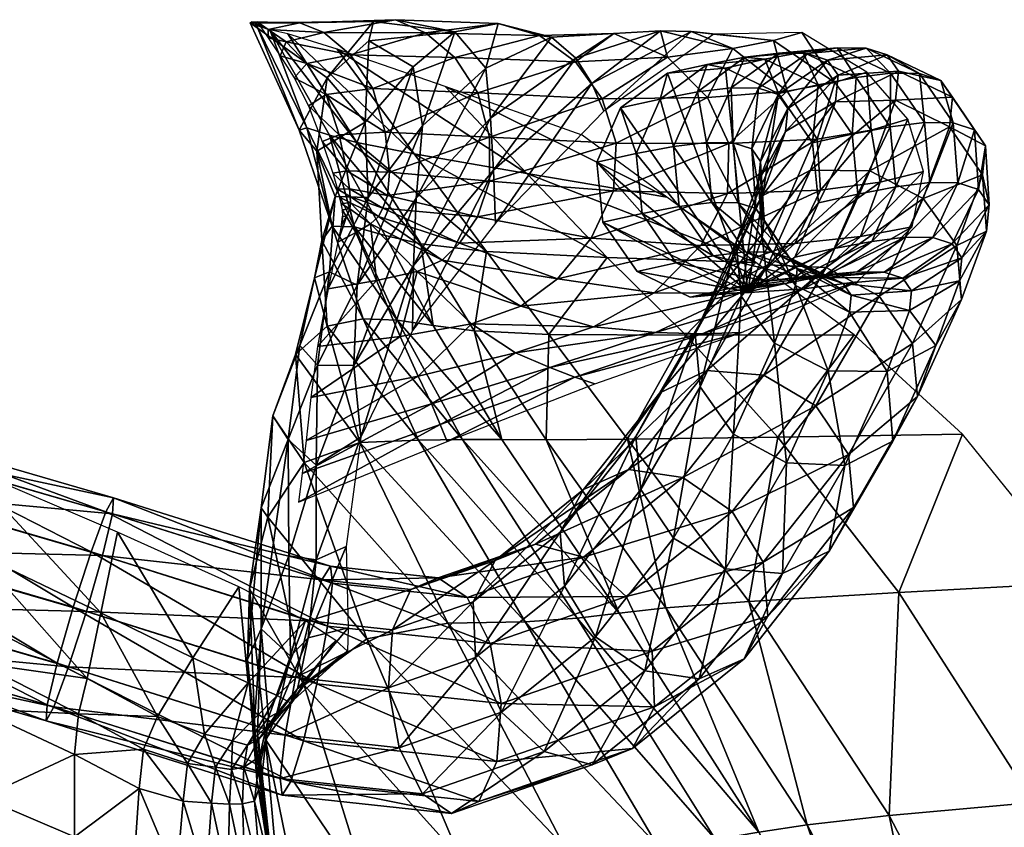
# Model space of a CAD drawing. Header units: inches. Extents: x -10.9 to 10.9, y -29.4 to 29.4.
# Tile 21 of 53: x 5 to 8.3, y -14.6 to -11.9. Entities that reach past the tile are written whole.
import ezdxf

# ---------------------------------------------------------------- set-up
doc = ezdxf.new("R2010")
doc.units = ezdxf.units.IN
doc.header["$MEASUREMENT"] = 0
doc.layers.get('0').update_dxf_attribs({"true_color": 0x5890e1})

# ---------------------------------------------------------------- blocks, each defined once
blk = doc.blocks.new('Box003')
at = {"color": 0}
mesh = blk.add_polyface(dxfattribs=at)
corners = [(2.5749, 4.0769, 9.8861), (2.7239, 3.9892, 8.8223), (2.5625, 3.8018, 8.8811), (2.4339, 3.952, 10.2516), (2.5905, 4.1428, 10.2484), (2.1735, 4.138, 11.9081), (2.8653, 4.1077, 8.9471), (2.6645, 4.1488, 10.3692), (2.3416, 4.1383, 11.4917), (2.4225, 4.1058, 11.5025), (2.7663, 4.1047, 10.3692), (2.5121, 4.0305, 11.5115), (2.8652, 4.0208, 10.3692), (2.5885, 3.9167, 11.5155), (2.9433, 3.9017, 10.3692), (2.6301, 3.769, 11.5113), (2.7281, 3.6948, 13.0738), (2.4677, 4.0493, 12.9379), (2.3002, 4.1006, 12.6086), (2.534, 3.7333, 12.7143), (2.2397, 4.1142, 12.3451), (2.4411, 3.7581, 12.4202), (2.3392, 3.7757, 11.5431), (2.2342, 4.1158, 11.9611), (2.2949, 4.0744, 12.0044), (2.1783, 4.1415, 11.9142), (2.1967, 4.1415, 12.0102), (2.2346, 4.0874, 12.104), (2.2753, 4.0266, 12.1905), (2.3654, 4.0012, 12.0403), (2.4303, 3.8962, 12.0564), (2.3219, 3.9523, 12.2625), (2.3703, 3.8579, 12.2945), (2.3647, 3.7829, 12.1262), (2.1956, 4.1278, 12.0817)]
mesh.append_faces([[corners[k] for k in face] for face in [(0, 1, 2), (2, 3, 0), (4, 0, 3), (3, 5, 4), (0, 4, 6), (6, 1, 0), (6, 4, 7), (8, 7, 4), (4, 5, 8), (7, 8, 9), (9, 10, 7), (11, 12, 10), (10, 9, 11), (12, 11, 13), (14, 13, 15), (16, 17, 18), (19, 18, 20), (20, 21, 19), (22, 5, 3), (23, 24, 9), (9, 8, 23), (25, 23, 8), (8, 5, 25), (23, 25, 26), (26, 27, 23), (24, 23, 27), (27, 28, 24), (29, 30, 13), (13, 11, 29), (24, 29, 11), (11, 9, 24), (29, 24, 28), (28, 31, 29), (30, 29, 31), (31, 32, 30), (33, 21, 20), (20, 34, 33), (22, 33, 34), (34, 5, 22)]], dxfattribs={"vtx2": -1, "color": 0})
mesh = blk.add_polyface(dxfattribs=at)
corners = [(2.7256, 3.3173, 5.3929), (2.7348, 3.5452, 6.3416), (2.9856, 3.8156, 6.5866), (2.9956, 3.6399, 5.6879), (2.7557, 3.7905, 7.5627), (2.7239, 3.9892, 8.8223), (2.8653, 4.1077, 8.9471), (2.9696, 3.9851, 7.6997), (2.6645, 4.1488, 10.3692), (3.0117, 4.1362, 8.9887), (2.7663, 4.1047, 10.3692), (3.1514, 4.0955, 8.9887), (3.3286, 3.933, 5.8746), (3.3688, 3.84, 5.1786), (3.0028, 3.4612, 4.8964), (3.2742, 4.0187, 6.6904), (3.1917, 4.0897, 7.7454), (3.4031, 4.1025, 7.7454), (2.8652, 4.0208, 10.3692), (3.2732, 4.0065, 8.9887), (2.5885, 3.9167, 11.5155), (2.9433, 3.9017, 10.3692), (3.3638, 3.8812, 8.9887), (2.9826, 3.7522, 10.3692), (3.4101, 3.7317, 8.9887), (2.6301, 3.769, 11.5113), (2.6443, 3.633, 11.5042), (2.9824, 3.6025, 10.3692), (3.4011, 3.5705, 8.9887), (2.9417, 3.4827, 10.3692), (3.3261, 3.4101, 8.9887), (2.6381, 3.5546, 11.4994), (2.8322, 3.9228, 13.3989), (3.1082, 3.6287, 13.5644), (3.5813, 3.5488, 14.1206), (3.2953, 3.7586, 13.9258), (2.4677, 4.0493, 12.9379), (2.7281, 3.6948, 13.0738), (3.3807, 3.3449, 13.7295)]
mesh.append_faces([[corners[k] for k in face] for face in [(0, 1, 2), (2, 3, 0), (4, 5, 6), (6, 7, 4), (1, 4, 7), (7, 2, 1), (8, 9, 6), (9, 8, 10), (10, 11, 9), (12, 13, 14), (14, 3, 12), (15, 12, 3), (3, 2, 15), (16, 15, 2), (2, 7, 16), (9, 16, 7), (7, 6, 9), (16, 9, 11), (11, 17, 16), (18, 19, 11), (11, 10, 18), (20, 21, 18), (19, 18, 21), (21, 22, 19), (17, 11, 19), (23, 24, 22), (22, 21, 23), (25, 23, 21), (26, 27, 23), (24, 23, 27), (27, 28, 24), (29, 30, 28), (28, 27, 29), (31, 29, 27), (32, 33, 34), (34, 35, 32), (33, 32, 36), (36, 37, 33), (38, 33, 37)]], dxfattribs={"vtx2": -1, "color": 0})
mesh = blk.add_polyface(dxfattribs=at)
corners = [(2.7557, 3.7905, 7.5627), (2.7348, 3.5452, 6.3416), (2.5353, 3.2519, 6.0915), (2.5722, 3.5472, 7.4268), (2.7239, 3.9892, 8.8223), (2.5625, 3.8018, 8.8811), (2.9826, 3.7522, 10.3692), (2.6301, 3.769, 11.5113), (2.6443, 3.633, 11.5042), (2.9824, 3.6025, 10.3692), (2.6381, 3.5546, 11.4994), (2.972, 3.3649, 13.2016), (2.7281, 3.6948, 13.0738), (2.534, 3.7333, 12.7143), (2.3002, 4.1006, 12.6086), (2.75, 3.3907, 12.8109), (2.4411, 3.7581, 12.4202), (2.6296, 3.4194, 12.4888), (2.4506, 3.4509, 11.5623), (2.3392, 3.7757, 11.5431), (2.3986, 3.7046, 10.3819), (2.4339, 3.952, 10.2516), (2.4602, 3.5511, 8.9073), (2.4161, 3.4023, 10.3936), (2.4743, 3.7596, 12.0397), (2.4999, 3.6378, 12.0113), (2.4303, 3.8962, 12.0564), (2.5885, 3.9167, 11.5155), (2.3703, 3.8579, 12.2945), (2.4168, 3.7371, 12.2613), (2.4524, 3.6296, 12.2044), (2.5095, 3.5774, 11.9919), (2.5111, 3.5508, 11.9776), (2.622, 3.512, 11.4958), (2.4684, 3.5756, 12.1656), (2.4744, 3.5497, 12.137), (2.513, 3.5302, 11.9645), (2.4803, 3.5269, 12.1107), (2.3647, 3.7829, 12.1262), (2.5258, 3.448, 12.1666)]
mesh.append_faces([[corners[k] for k in face] for face in [(0, 1, 2), (2, 3, 0), (4, 0, 3), (3, 5, 4), (6, 7, 8), (9, 8, 10), (11, 12, 13), (14, 13, 12), (15, 13, 16), (16, 17, 15), (18, 19, 20), (21, 20, 19), (20, 21, 5), (5, 22, 20), (23, 20, 22), (22, 5, 3), (24, 25, 8), (8, 7, 24), (26, 24, 7), (7, 27, 26), (24, 26, 28), (28, 29, 24), (25, 24, 29), (29, 30, 25), (31, 32, 33), (33, 10, 31), (25, 31, 10), (10, 8, 25), (31, 25, 30), (30, 34, 31), (32, 31, 34), (34, 35, 32), (36, 32, 35), (35, 37, 36), (38, 19, 18), (18, 39, 38), (16, 38, 39), (39, 17, 16)]], dxfattribs={"vtx2": -1, "color": 0})
mesh = blk.add_polyface(dxfattribs=at)
corners = [(3.3286, 3.933, 5.8746), (3.2742, 4.0187, 6.6904), (3.5608, 4.1116, 6.7152), (3.6643, 4.1086, 5.9741), (3.3688, 3.84, 5.1786), (3.7405, 4.0996, 5.3775), (3.1917, 4.0897, 7.7454), (3.4031, 4.1025, 7.7454), (3.9426, 4.0788, 6.0073), (4.0378, 4.105, 5.4438), (3.8055, 4.0515, 6.7235), (3.9884, 3.9066, 6.724), (4.1499, 3.9366, 6.0092), (4.2575, 3.971, 5.4478), (3.5845, 4.022, 7.7454), (3.2732, 4.0065, 8.9887), (3.3638, 3.8812, 8.9887), (3.7193, 3.8855, 7.7454), (4.2724, 3.7752, 6.0151), (4.3966, 3.8124, 5.4596), (4.09, 3.7454, 6.7255), (4.1014, 3.5724, 6.7265), (4.3035, 3.5999, 6.0191), (4.4497, 3.6358, 5.4674), (3.7909, 3.7302, 7.7454), (3.4101, 3.7317, 8.9887), (3.4011, 3.5705, 8.9887), (3.7874, 3.5615, 7.7454), (4.2363, 3.4158, 6.0151), (4.0141, 3.3919, 6.7255)]
mesh.append_faces([[corners[k] for k in face] for face in [(0, 1, 2), (2, 3, 0), (4, 0, 3), (3, 5, 4), (1, 6, 7), (7, 2, 1), (8, 9, 5), (5, 3, 8), (10, 8, 3), (3, 2, 10), (8, 10, 11), (11, 12, 8), (9, 8, 12), (12, 13, 9), (14, 10, 2), (2, 7, 14), (15, 14, 7), (14, 15, 16), (16, 17, 14), (10, 14, 17), (17, 11, 10), (18, 19, 13), (13, 12, 18), (20, 18, 12), (12, 11, 20), (18, 20, 21), (21, 22, 18), (19, 18, 22), (22, 23, 19), (24, 20, 11), (11, 17, 24), (25, 24, 17), (17, 16, 25), (24, 25, 26), (26, 27, 24), (20, 24, 27), (27, 21, 20), (23, 22, 28), (22, 21, 29)]], dxfattribs={"vtx2": -1, "color": 0})
mesh = blk.add_polyface(dxfattribs=at)
corners = [(2.4338, 3.1125, 10.4034), (2.4161, 3.4023, 10.3936), (2.3903, 3.2764, 8.9177), (2.5548, 3.1372, 11.5774), (2.4506, 3.4509, 11.5623), (2.6707, 3.1335, 12.1989), (2.5258, 3.448, 12.1666), (2.7924, 3.1155, 12.5442), (2.6296, 3.4194, 12.4888), (2.7348, 3.5452, 6.3416), (2.7256, 3.3173, 5.3929), (2.524, 2.98, 5.0782), (2.5353, 3.2519, 6.0915), (2.9417, 3.4827, 10.3692), (2.6381, 3.5546, 11.4994), (2.622, 3.512, 11.4958), (2.8813, 3.3937, 10.3692), (2.6067, 3.4832, 11.4925), (2.8221, 3.3358, 10.3692), (2.5802, 3.4588, 11.4914), (2.7374, 3.2974, 10.371), (2.6005, 3.2666, 10.3765), (2.5307, 3.4292, 11.4942), (2.4375, 3.2395, 10.3838), (2.4698, 3.397, 11.4989), (2.6799, 3.0777, 8.9905), (2.534, 3.7333, 12.7143), (2.75, 3.3907, 12.8109), (2.972, 3.3649, 13.2016), (2.3986, 3.7046, 10.3819), (2.4602, 3.5511, 8.9073), (2.4415, 3.2964, 7.3842), (2.5722, 3.5472, 7.4268), (2.513, 3.5302, 11.9645), (2.5104, 3.5098, 11.9506), (2.5111, 3.5508, 11.9776), (2.4803, 3.5269, 12.1107), (2.4844, 3.5057, 12.0794), (2.4985, 3.484, 11.9343), (2.4819, 3.4554, 11.9168), (2.485, 3.4849, 12.0357), (2.4839, 3.4643, 11.9859)]
mesh.append_faces([[corners[k] for k in face] for face in [(0, 1, 2), (1, 0, 3), (3, 4, 1), (5, 6, 4), (4, 3, 5), (6, 5, 7), (7, 8, 6), (9, 10, 11), (11, 12, 9), (13, 14, 15), (16, 15, 17), (18, 17, 19), (19, 20, 18), (21, 20, 19), (19, 22, 21), (23, 21, 22), (22, 24, 23), (20, 21, 25), (26, 27, 28), (29, 1, 4), (30, 2, 1), (2, 30, 31), (32, 31, 30), (31, 32, 12), (33, 34, 19), (19, 17, 33), (35, 33, 17), (17, 15, 35), (34, 33, 36), (36, 37, 34), (38, 39, 24), (24, 22, 38), (34, 38, 22), (22, 19, 34), (38, 34, 37), (37, 40, 38), (39, 38, 40), (40, 41, 39), (27, 8, 7)]], dxfattribs={"vtx2": -1, "color": 0})
mesh = blk.add_polyface(dxfattribs=at)
corners = [(2.6707, 3.1335, 12.1989), (2.8911, 2.7293, 12.2319), (3.0244, 2.7292, 12.5992), (2.7924, 3.1155, 12.5442), (3.1026, 2.1128, 11.6184), (2.742, 2.727, 11.5941), (2.5446, 2.7198, 10.4153), (3.2788, 2.1258, 12.2746), (3.4206, 2.143, 12.6665), (3.3807, 3.3449, 13.7295), (2.972, 3.3649, 13.2016), (3.1828, 3.0846, 13.3131), (2.7224, 3.0981, 4.5805), (2.7256, 3.3173, 5.3929), (2.9956, 3.6399, 5.6879), (3.0028, 3.4612, 4.8964), (2.622, 3.512, 11.4958), (2.8813, 3.3937, 10.3692), (2.9417, 3.4827, 10.3692), (3.3261, 3.4101, 8.9887), (3.2126, 3.2727, 8.9887), (2.8221, 3.3358, 10.3692), (3.0882, 3.1807, 8.9887), (2.6067, 3.4832, 11.4925), (2.7374, 3.2974, 10.371), (2.9212, 3.1203, 8.9891), (3.5394, 3.226, 7.7454), (3.3336, 3.1107, 7.7454), (3.0706, 3.0222, 7.7454), (3.1867, 2.9725, 6.6983), (3.5432, 3.091, 6.7109), (2.6799, 3.0777, 8.9905), (2.816, 2.7807, 5.8559), (3.2707, 2.9406, 5.9064), (2.7859, 2.8505, 6.6857), (2.8388, 2.723, 5.1411), (3.3386, 2.9176, 5.242), (2.7411, 2.9442, 7.7454), (2.7281, 3.6948, 13.0738), (2.9307, 3.0975, 12.8895), (3.1743, 2.729, 12.9665), (3.449, 2.7311, 13.4215), (2.75, 3.3907, 12.8109)]
mesh.append_faces([[corners[k] for k in face] for face in [(0, 1, 2), (2, 3, 0), (4, 5, 6), (7, 1, 5), (8, 2, 1), (9, 10, 11), (12, 13, 14), (14, 15, 12), (16, 17, 18), (19, 18, 17), (17, 20, 19), (21, 22, 20), (20, 17, 21), (23, 21, 17), (22, 21, 24), (24, 25, 22), (26, 20, 22), (27, 22, 25), (25, 28, 27), (28, 29, 30), (31, 25, 24), (32, 33, 29), (29, 34, 32), (33, 32, 35), (35, 36, 33), (37, 28, 25), (25, 31, 37), (28, 37, 34), (34, 29, 28), (38, 10, 9), (39, 3, 2), (2, 40, 39), (11, 39, 40), (40, 41, 11), (39, 11, 10), (10, 42, 39), (3, 39, 42), (40, 2, 8)]], dxfattribs={"vtx2": -1, "color": 0})
mesh = blk.add_polyface(dxfattribs=at)
corners = [(3.6461, 3.0818, 13.8934), (3.1828, 3.0846, 13.3131), (3.449, 2.7311, 13.4215), (3.9571, 2.738, 14.052), (4.2149, 3.084, 14.5521), (4.5818, 2.7472, 14.7703), (3.8827, 3.3277, 14.3259), (3.3807, 3.3449, 13.7295), (4.3666, 2.212, 14.2008), (3.8592, 2.1818, 13.5399), (4.2363, 3.4158, 6.0151), (4.4112, 3.4482, 5.4596), (4.4497, 3.6358, 5.4674), (4.0141, 3.3919, 6.7255), (4.3035, 3.5999, 6.0191), (3.828, 3.2247, 6.7209), (4.0444, 3.2395, 5.9966), (4.2248, 3.2624, 5.4225), (3.6971, 3.3849, 7.7454), (4.1014, 3.5724, 6.7265), (3.7874, 3.5615, 7.7454), (3.3261, 3.4101, 8.9887), (3.4011, 3.5705, 8.9887), (3.2126, 3.2727, 8.9887), (3.5394, 3.226, 7.7454), (3.7014, 3.0873, 5.9568), (3.8339, 3.0915, 5.3429), (3.5432, 3.091, 6.7109), (3.1867, 2.9725, 6.6983), (3.2707, 2.9406, 5.9064), (3.3386, 2.9176, 5.242), (3.3336, 3.1107, 7.7454), (3.0882, 3.1807, 8.9887), (3.0706, 3.0222, 7.7454), (3.1082, 3.6287, 13.5644), (3.5813, 3.5488, 14.1206), (3.1743, 2.729, 12.9665), (3.5789, 2.1603, 13.0584)]
mesh.append_faces([[corners[k] for k in face] for face in [(0, 1, 2), (2, 3, 0), (4, 0, 3), (3, 5, 4), (0, 4, 6), (6, 7, 0), (1, 0, 7), (5, 3, 8), (3, 2, 9), (10, 11, 12), (13, 10, 14), (10, 13, 15), (15, 16, 10), (11, 10, 16), (16, 17, 11), (18, 13, 19), (19, 20, 18), (21, 18, 20), (20, 22, 21), (18, 21, 23), (23, 24, 18), (13, 18, 24), (24, 15, 13), (25, 26, 17), (17, 16, 25), (27, 25, 16), (16, 15, 27), (25, 27, 28), (28, 29, 25), (26, 25, 29), (29, 30, 26), (31, 27, 15), (15, 24, 31), (32, 31, 24), (27, 31, 33), (34, 7, 6), (6, 35, 34), (2, 36, 37)]], dxfattribs={"vtx2": -1, "color": 0})
mesh = blk.add_polyface(dxfattribs=at)
corners = [(2.2501, 2.8101, 7.4057), (2.3414, 3.0475, 7.3917), (2.3019, 2.7296, 5.9359), (2.2101, 2.4983, 5.9333), (2.233, 2.4667, 7.424), (2.356, 2.6516, 8.9428), (2.3262, 3.0175, 8.9288), (2.3903, 3.2764, 8.9177), (2.4338, 3.1125, 10.4034), (2.5446, 2.7198, 10.4153), (2.742, 2.727, 11.5941), (2.5548, 3.1372, 11.5774), (2.8911, 2.7293, 12.2319), (2.6707, 3.1335, 12.1989), (2.8412, 2.1085, 10.4336), (2.7256, 3.3173, 5.3929), (2.7224, 3.0981, 4.5805), (2.5474, 2.7381, 4.1047), (2.524, 2.98, 5.0782), (2.6005, 3.2666, 10.3765), (2.4375, 3.2395, 10.3838), (2.4015, 3.0439, 8.9924), (2.6799, 3.0777, 8.9905), (2.3493, 2.6143, 5.8055), (2.816, 2.7807, 5.8559), (2.7859, 2.8505, 6.6857), (2.3628, 2.7267, 6.6731), (2.3367, 2.5181, 5.0402), (2.8388, 2.723, 5.1411), (2.3784, 2.8715, 7.7454), (2.7411, 2.9442, 7.7454), (2.4415, 3.2964, 7.3842), (2.5353, 3.2519, 6.0915), (2.4006, 2.9804, 5.9725), (2.396, 2.6432, 4.832), (2.3042, 2.3366, 4.6707), (2.396, 2.3233, 3.9245), (2.4974, 2.3684, 3.3426)]
mesh.append_faces([[corners[k] for k in face] for face in [(0, 1, 2), (2, 3, 0), (4, 0, 3), (0, 4, 5), (5, 6, 0), (1, 0, 6), (6, 7, 1), (7, 6, 8), (9, 8, 6), (6, 5, 9), (8, 9, 10), (10, 11, 8), (12, 13, 11), (11, 10, 12), (14, 9, 5), (15, 16, 17), (17, 18, 15), (19, 20, 21), (21, 22, 19), (23, 24, 25), (25, 26, 23), (24, 23, 27), (27, 28, 24), (29, 30, 22), (22, 21, 29), (30, 29, 26), (26, 25, 30), (31, 1, 7), (32, 33, 31), (1, 31, 33), (33, 2, 1), (34, 35, 2), (2, 33, 34), (18, 34, 33), (33, 32, 18), (34, 18, 17), (17, 36, 34), (36, 17, 37)]], dxfattribs={"vtx2": -1, "color": 0})
mesh = blk.add_polyface(dxfattribs=at)
corners = [(2.2045, 1.6567, 3.0604), (2.2635, 1.8042, 3.1089), (2.2029, 1.7171, 2.7592), (2.2103, 1.5712, 3.5102), (2.2355, 1.7894, 3.6009), (2.3096, 1.9972, 3.6957), (2.2109, 2.0899, 4.6108), (2.3042, 2.3366, 4.6707), (2.1979, 1.7389, 4.1785), (2.1863, 1.7495, 4.6698), (2.1648, 1.9857, 5.1064), (2.2101, 2.4983, 5.9333), (2.171, 2.2247, 6.0737), (2.3019, 2.7296, 5.9359), (2.233, 2.4667, 7.424), (2.3558, 1.8997, 7.4445), (2.2253, 1.7152, 6.1451), (2.5678, 2.0563, 8.9618), (2.356, 2.6516, 8.9428), (2.1964, 1.5796, 5.3271), (2.2183, 1.4685, 4.7498), (2.396, 2.6432, 4.832), (2.396, 2.3233, 3.9245), (2.3689, 2.0594, 3.2121), (2.5048, 2.0928, 2.5705), (2.3339, 1.8865, 2.679), (2.3101, 1.8398, 2.3096), (2.1644, 1.6959, 2.4951), (2.5019, 2.0147, 2.0644), (2.4624, 2.0504, 1.7252), (2.2651, 1.8647, 2.0357), (2.1142, 1.7111, 2.2715), (2.1665, 1.9066, 1.7891), (2.3601, 2.1163, 1.4535), (2.1345, 2.2317, 1.2264)]
mesh.append_faces([[corners[k] for k in face] for face in [(0, 1, 2), (3, 4, 0), (1, 0, 4), (4, 5, 1), (6, 7, 5), (5, 4, 6), (8, 6, 4), (4, 3, 8), (6, 8, 9), (9, 10, 6), (11, 6, 10), (10, 12, 11), (6, 11, 13), (13, 7, 6), (11, 12, 14), (15, 14, 12), (12, 16, 15), (14, 15, 17), (17, 18, 14), (19, 16, 12), (20, 19, 10), (10, 9, 20), (7, 21, 22), (22, 5, 7), (23, 1, 5), (5, 22, 23), (24, 25, 23), (1, 23, 25), (25, 2, 1), (26, 27, 2), (2, 25, 26), (28, 26, 25), (29, 30, 26), (27, 26, 30), (30, 31, 27), (31, 30, 32), (33, 32, 30), (30, 29, 33), (32, 33, 34)]], dxfattribs={"vtx2": -1, "color": 0})
mesh = blk.add_polyface(dxfattribs=at)
corners = [(2.5269, -0.4439, 4.1507), (2.4077, 0.3106, 4.2588), (2.3947, 0.2989, 3.6464), (2.5458, -0.44, 4.7617), (2.408, 0.3262, 4.8288), (2.8441, 0.441, 7.5089), (2.5742, 1.1956, 7.4713), (2.3586, 1.0663, 6.1801), (2.5561, 0.3744, 6.2114), (3.1241, -0.4113, 7.5237), (2.7817, -0.4279, 6.2159), (3.5609, -0.3956, 9.041), (3.2291, 0.5036, 9.0262), (2.8846, 1.3131, 8.9886), (3.6418, 0.5245, 10.498), (3.2361, 1.3523, 10.4604), (4.0159, -0.3904, 10.5128), (3.9964, 0.5279, 11.6879), (3.5497, 1.3585, 11.6497), (2.3558, 1.8997, 7.4445), (2.5678, 2.0563, 8.9618), (2.356, 2.6516, 8.9428), (2.8412, 2.1085, 10.4336), (3.1026, 2.1128, 11.6184), (2.5446, 2.7198, 10.4153), (2.742, 2.727, 11.5941), (3.2788, 2.1258, 12.2746), (3.7464, 1.3772, 12.3195), (3.8929, 1.4022, 12.7295), (3.4206, 2.143, 12.6665), (2.8911, 2.7293, 12.2319), (2.4341, 0.3418, 5.3988), (2.6098, -0.4361, 5.3727), (2.4974, 2.3684, 3.3426), (2.3689, 2.0594, 3.2121), (2.396, 2.3233, 3.9245), (2.5048, 2.0928, 2.5705), (2.3339, 1.8865, 2.679), (2.5019, 2.0147, 2.0644), (2.3101, 1.8398, 2.3096), (2.4624, 2.0504, 1.7252), (3.5789, 2.1603, 13.0584), (3.1743, 2.729, 12.9665)]
mesh.append_faces([[corners[k] for k in face] for face in [(0, 1, 2), (3, 4, 1), (5, 6, 7), (7, 8, 5), (9, 5, 8), (8, 10, 9), (5, 9, 11), (11, 12, 5), (6, 5, 12), (12, 13, 6), (14, 15, 13), (13, 12, 14), (12, 11, 16), (15, 14, 17), (17, 18, 15), (19, 6, 13), (13, 20, 19), (21, 20, 22), (15, 22, 20), (20, 13, 15), (22, 15, 18), (18, 23, 22), (24, 22, 23), (25, 23, 26), (27, 26, 23), (23, 18, 27), (28, 29, 26), (30, 26, 29), (31, 4, 3), (3, 32, 31), (8, 31, 32), (32, 10, 8), (31, 8, 7), (33, 34, 35), (34, 33, 36), (37, 36, 38), (39, 38, 40), (29, 41, 42)]], dxfattribs={"vtx2": -1, "color": 0})
mesh = blk.add_polyface(dxfattribs=at)
corners = [(4.0159, -0.3904, 10.5128), (3.6418, 0.5245, 10.498), (3.2291, 0.5036, 9.0262), (4.3981, -0.3907, 11.7022), (3.9964, 0.5279, 11.6879), (4.2068, 0.5382, 12.3594), (3.7464, 1.3772, 12.3195), (3.5497, 1.3585, 11.6497), (4.6165, -0.3914, 12.372), (4.7611, -0.3924, 12.7822), (4.3534, 0.552, 12.7717), (3.8929, 1.4022, 12.7295), (3.2788, 2.1258, 12.2746), (5.2684, 0.6069, 14.3878), (4.7902, 0.5828, 13.6911), (5.1898, -0.3945, 13.703), (5.653, -0.3962, 14.4145), (5.8488, 0.6343, 15.1792), (6.2139, -0.3982, 15.2265), (5.4154, 1.5522, 15.0897), (4.8213, 1.5022, 14.3195), (4.333, 1.4585, 13.6394), (4.3666, 2.212, 14.2008), (3.8592, 2.1818, 13.5399), (4.9875, 2.2465, 14.9514), (4.5818, 2.7472, 14.7703), (3.9571, 2.738, 14.052), (4.5165, 0.5657, 13.184), (4.9224, -0.3933, 13.1923), (4.056, 1.4272, 13.1394), (3.5789, 2.1603, 13.0584), (3.4206, 2.143, 12.6665), (3.449, 2.7311, 13.4215)]
mesh.append_faces([[corners[k] for k in face] for face in [(0, 1, 2), (1, 0, 3), (3, 4, 1), (5, 6, 7), (7, 4, 5), (8, 5, 4), (4, 3, 8), (5, 8, 9), (9, 10, 5), (6, 5, 10), (10, 11, 6), (12, 6, 11), (13, 14, 15), (15, 16, 13), (17, 13, 16), (16, 18, 17), (13, 17, 19), (19, 20, 13), (14, 13, 20), (20, 21, 14), (22, 23, 21), (21, 20, 22), (24, 22, 20), (20, 19, 24), (22, 24, 25), (23, 22, 26), (27, 10, 9), (9, 28, 27), (14, 27, 28), (28, 15, 14), (27, 14, 21), (21, 29, 27), (10, 27, 29), (29, 11, 10), (30, 31, 11), (11, 29, 30), (23, 30, 29), (29, 21, 23), (30, 23, 32)]], dxfattribs={"vtx2": -1, "color": 0})
mesh = blk.add_polyface(dxfattribs=at)
corners = [(1.9617, 1.6341, 2.1358), (2.0185, 1.7337, 2.0436), (1.8602, 1.7938, 1.827), (1.8124, 1.6832, 1.9214), (1.9466, 1.5066, 2.0957), (1.7985, 1.5503, 1.8883), (2.0424, 1.4998, 2.3143), (2.0561, 1.622, 2.3579), (2.1142, 1.7111, 2.2715), (2.1108, 1.614, 2.561), (2.1644, 1.6959, 2.4951), (2.104, 1.4966, 2.5151), (2.1471, 1.4985, 2.746), (2.1517, 1.6216, 2.7826), (2.2029, 1.7171, 2.7592), (2.188, 1.5072, 3.0552), (1.5934, 1.8024, 1.7414), (1.2581, 1.9731, 1.5773), (1.2491, 1.8188, 1.5748), (1.58, 1.6643, 1.7215), (1.6222, 1.9218, 1.6375), (1.2666, 2.1069, 1.4634), (1.2672, 1.519, 1.4887), (2.171, 2.2247, 6.0737), (2.1648, 1.9857, 5.1064), (2.1964, 1.5796, 5.3271), (2.1665, 1.9066, 1.7891), (2.1345, 2.2317, 1.2264), (1.9794, 1.9911, 1.5679), (1.669, 2.1434, 1.37), (1.7248, 2.4163, 1.0209), (1.2131, 2.6354, 0.8632), (1.2469, 2.3451, 1.2005)]
mesh.append_faces([[corners[k] for k in face] for face in [(0, 1, 2), (2, 3, 0), (4, 0, 3), (3, 5, 4), (0, 4, 6), (6, 7, 0), (1, 0, 7), (7, 8, 1), (9, 10, 8), (8, 7, 9), (11, 9, 7), (7, 6, 11), (9, 11, 12), (12, 13, 9), (10, 9, 13), (13, 14, 10), (13, 12, 15), (16, 17, 18), (18, 19, 16), (3, 16, 19), (19, 5, 3), (16, 3, 2), (2, 20, 16), (17, 16, 20), (20, 21, 17), (19, 18, 22), (23, 24, 25), (26, 1, 8), (27, 28, 26), (1, 26, 28), (28, 2, 1), (29, 20, 2), (2, 28, 29), (30, 29, 28), (28, 27, 30), (29, 30, 31), (31, 32, 29), (20, 29, 32), (32, 21, 20)]], dxfattribs={"vtx2": -1, "color": 0})
mesh = blk.add_polyface(dxfattribs=at)
corners = [(2.2029, 1.7171, 2.7592), (2.1517, 1.6216, 2.7826), (2.2045, 1.6567, 3.0604), (2.188, 1.5072, 3.0552), (2.2103, 1.5712, 3.5102), (2.3264, -0.4478, 2.1902), (2.2408, 0.295, 2.3393), (2.1497, 0.295, 1.9878), (2.3308, 0.295, 2.9494), (2.2608, 0.8498, 3.0703), (2.185, 0.8498, 2.5037), (2.4285, -0.4478, 2.8003), (2.5041, -0.4468, 3.5076), (2.3947, 0.2989, 3.6464), (2.3126, 0.8616, 3.7186), (2.4077, 0.3106, 4.2588), (2.3169, 0.8971, 4.2977), (2.408, 0.3262, 4.8288), (2.3008, 0.9444, 4.8422), (2.21, 1.2461, 3.082), (2.1471, 1.4985, 2.746), (2.156, 1.2461, 2.6462), (2.2435, 1.2739, 3.6113), (2.2401, 1.3573, 4.1725), (2.1979, 1.7389, 4.1785), (2.2183, 1.4685, 4.7498), (2.1863, 1.7495, 4.6698), (2.5742, 1.1956, 7.4713), (2.3558, 1.8997, 7.4445), (2.2253, 1.7152, 6.1451), (2.3586, 1.0663, 6.1801), (2.291, 0.9917, 5.3867), (2.4341, 0.3418, 5.3988), (2.1964, 1.5796, 5.3271)]
mesh.append_faces([[corners[k] for k in face] for face in [(0, 1, 2), (3, 2, 1), (2, 3, 4), (5, 6, 7), (8, 9, 10), (10, 6, 8), (11, 8, 6), (12, 13, 8), (9, 8, 13), (13, 14, 9), (15, 16, 14), (14, 13, 15), (16, 15, 17), (17, 18, 16), (19, 3, 20), (9, 19, 21), (21, 10, 9), (19, 9, 14), (14, 22, 19), (3, 19, 22), (22, 4, 3), (23, 24, 4), (4, 22, 23), (16, 23, 22), (22, 14, 16), (23, 16, 18), (18, 25, 23), (24, 23, 25), (25, 26, 24), (27, 28, 29), (29, 30, 27), (30, 31, 32), (17, 32, 31), (31, 18, 17), (33, 25, 18), (18, 31, 33), (29, 33, 31), (31, 30, 29)]], dxfattribs={"vtx2": -1, "color": 0})
mesh = blk.add_polyface(dxfattribs=at)
corners = [(1.9212, 0.295, 1.5587), (1.9098, 0.8508, 1.7577), (1.7649, 0.8768, 1.5808), (1.759, 0.3086, 1.3655), (2.0466, 0.295, 1.7694), (2.0205, 0.85, 1.9581), (2.1497, 0.295, 1.9878), (2.1086, 0.8498, 2.1699), (2.2408, 0.295, 2.3393), (2.185, 0.8498, 2.5037), (1.9238, 1.2501, 1.9532), (1.9466, 1.5066, 2.0957), (1.7985, 1.5503, 1.8883), (1.7804, 1.2861, 1.7649), (2.0248, 1.2471, 2.1604), (2.0424, 1.4998, 2.3143), (2.0983, 1.2461, 2.3652), (2.104, 1.4966, 2.5151), (2.156, 1.2461, 2.6462), (2.1471, 1.4985, 2.746), (2.21, 1.2461, 3.082), (0.8085, 0.4582, 0.9217), (1.2419, 0.4038, 1.054), (1.2767, 1.054, 1.316), (0.8108, 1.1558, 1.1931), (1.2672, 1.519, 1.4887), (1.5456, 0.3494, 1.1996), (1.5743, 0.9528, 1.4394), (1.5797, 1.3861, 1.6171), (1.58, 1.6643, 1.7215)]
mesh.append_faces([[corners[k] for k in face] for face in [(0, 1, 2), (2, 3, 0), (1, 0, 4), (4, 5, 1), (6, 7, 5), (5, 4, 6), (7, 6, 8), (8, 9, 7), (10, 11, 12), (12, 13, 10), (1, 10, 13), (13, 2, 1), (10, 1, 5), (5, 14, 10), (11, 10, 14), (14, 15, 11), (16, 17, 15), (15, 14, 16), (7, 16, 14), (14, 5, 7), (16, 7, 9), (9, 18, 16), (17, 16, 18), (18, 19, 17), (19, 18, 20), (21, 22, 23), (24, 23, 25), (26, 3, 2), (2, 27, 26), (22, 26, 27), (27, 23, 22), (28, 25, 23), (23, 27, 28), (13, 28, 27), (27, 2, 13), (28, 13, 12), (12, 29, 28), (25, 28, 29)]], dxfattribs={"vtx2": -1, "color": 0})
blk = doc.blocks.new('Line010')
at = {"color": 0}
mesh = blk.add_polyface(dxfattribs=at)
corners = [(6.4965, 1.1371, 3.719), (6.4168, 0.9183, 3.272), (6.3306, 0.7625, 3.3713), (6.4059, 0.9693, 3.7937), (6.4126, 1.036, 4.0173), (6.4185, 0.7788, 3.8668), (6.3831, 1.0787, 4.3087), (6.4244, 0.837, 4.0618), (6.3971, 0.8765, 4.3313), (6.3365, 0.8963, 4.6727), (6.51, 0.71, 4.3641), (6.3202, 1.0993, 4.6633), (6.4057, 1.284, 4.6748), (6.2478, 0.8974, 5.0673), (6.4502, 0.7295, 4.7007), (6.2297, 1.1004, 5.0659), (6.3127, 1.2852, 5.0884), (6.4745, 1.4023, 5.1289), (6.1375, 0.8836, 5.5002), (6.3622, 0.7306, 5.0923), (6.1182, 1.0865, 5.5036), (6.1995, 1.2711, 5.5328), (6.3597, 1.388, 5.5799), (6.0126, 0.8596, 5.9588), (6.2524, 0.7169, 5.5234), (5.9925, 1.0623, 5.9649), (6.0729, 1.2467, 5.9976), (6.2321, 1.3634, 6.0483), (6.4275, 1.3811, 6.1034), (5.8798, 0.8303, 6.432), (6.1277, 0.6929, 5.9811), (5.8595, 1.0329, 6.4388), (5.9396, 1.2173, 6.4727), (6.0984, 1.3339, 6.5245), (6.2936, 1.3516, 6.5804), (6.4728, 1.2655, 6.6254), (6.3694, 0.5952, 6.5548)]
mesh.append_faces([[corners[k] for k in face] for face in [(29, 36, 31)]], dxfattribs={"vtx0": -1, "vtx1": -1, "color": 0})
mesh.append_faces([[corners[k] for k in face] for face in [(36, 35, 34), (36, 34, 33), (36, 33, 32), (36, 32, 31)]], dxfattribs={"vtx0": -1, "vtx2": -1, "color": 0})
mesh.append_faces([[corners[k] for k in face] for face in [(0, 1, 2), (2, 3, 0), (4, 3, 5), (6, 4, 7), (7, 8, 6), (9, 8, 10), (11, 6, 8), (8, 9, 11), (6, 11, 12), (13, 9, 14), (15, 11, 9), (9, 13, 15), (16, 12, 11), (11, 15, 16), (12, 16, 17), (18, 13, 19), (20, 15, 13), (13, 18, 20), (21, 16, 15), (15, 20, 21), (22, 17, 16), (16, 21, 22), (23, 18, 24), (25, 20, 18), (18, 23, 25), (26, 21, 20), (20, 25, 26), (27, 22, 21), (21, 26, 27), (22, 27, 28), (29, 23, 30), (31, 25, 23), (23, 29, 31), (32, 26, 25), (25, 31, 32), (33, 27, 26), (26, 32, 33), (34, 28, 27), (27, 33, 34), (28, 34, 35)]], dxfattribs={"vtx2": -1, "color": 0})
mesh = blk.add_polyface(dxfattribs=at)
corners = [(6.2749, 0.6042, 2.7016), (6.4168, 0.9183, 3.272), (6.5818, 1.0066, 3.1911), (6.4371, 0.6862, 2.6091), (6.7815, 1.0037, 3.1501), (6.666, 1.2374, 3.6626), (6.4965, 1.1371, 3.719), (6.8689, 1.2432, 3.6398), (6.4185, 0.7788, 3.8668), (6.4244, 0.837, 4.0618), (6.4126, 1.036, 4.0173), (6.5043, 1.2154, 3.9809), (6.4059, 0.9693, 3.7937), (6.6749, 1.327, 3.9623), (6.8786, 1.341, 3.9667), (6.4718, 1.2625, 4.3022), (6.3831, 1.0787, 4.3087), (6.6393, 1.3785, 4.3137), (6.8408, 1.3957, 4.34), (6.4057, 1.284, 4.6748), (6.57, 1.4011, 4.7043), (6.7692, 1.4191, 4.7438), (6.4745, 1.4023, 5.1289), (6.6719, 1.4203, 5.1765), (6.8519, 1.3344, 5.2184), (6.5558, 1.4058, 5.6324), (6.3597, 1.388, 5.5799), (6.7353, 1.3198, 5.676), (6.4275, 1.3811, 6.1034), (6.6068, 1.2951, 6.148), (6.7219, 1.1284, 6.1703), (6.8502, 1.1531, 5.6993), (6.7419, 0.9257, 6.1643), (6.8695, 0.9502, 5.6958), (6.6616, 0.7413, 6.1315), (6.4728, 1.2655, 6.6254), (6.588, 1.0988, 6.6474), (6.6083, 0.8962, 6.6405), (6.5283, 0.7118, 6.6066), (6.3694, 0.5952, 6.5548)]
mesh.append_faces([[corners[k] for k in face] for face in [(39, 36, 35)]], dxfattribs={"vtx0": -1, "vtx2": -1, "color": 0})
mesh.append_faces([[corners[k] for k in face] for face in [(0, 1, 2), (3, 2, 4), (5, 2, 1), (1, 6, 5), (7, 4, 2), (2, 5, 7), (8, 9, 10), (11, 6, 12), (12, 10, 11), (13, 5, 6), (6, 11, 13), (5, 13, 14), (15, 11, 10), (10, 16, 15), (17, 13, 11), (11, 15, 17), (13, 17, 18), (19, 15, 16), (20, 17, 15), (15, 19, 20), (21, 18, 17), (17, 20, 21), (22, 20, 19), (23, 21, 20), (20, 22, 23), (21, 23, 24), (25, 23, 22), (22, 26, 25), (27, 24, 23), (23, 25, 27), (28, 25, 26), (29, 27, 25), (25, 28, 29), (30, 31, 27), (27, 29, 30), (31, 30, 32), (33, 32, 34), (35, 29, 28), (36, 30, 29), (29, 35, 36), (37, 32, 30), (30, 36, 37), (32, 37, 38), (39, 37, 36)]], dxfattribs={"vtx2": -1, "color": 0})
mesh = blk.add_polyface(dxfattribs=at)
corners = [(6.6341, 0.6773, 2.5574), (6.7815, 1.0037, 3.1501), (6.9624, 0.9102, 3.1602), (7.051, 1.153, 3.6566), (6.8689, 1.2432, 3.6398), (7.1633, 0.991, 3.7086), (7.076, 0.7514, 3.2185), (7.1759, 0.8005, 3.7817), (6.8786, 1.341, 3.9667), (6.666, 1.2374, 3.6626), (7.061, 1.2536, 3.9927), (7.173, 1.0882, 4.0335), (7.1848, 0.8892, 4.078), (7.0931, 0.7099, 4.1144), (6.8408, 1.3957, 4.34), (6.6749, 1.327, 3.9623), (7.0224, 1.3095, 4.3741), (7.1352, 1.143, 4.4069), (7.1492, 0.9407, 4.4295), (7.0605, 0.757, 4.4359), (6.9498, 1.3332, 4.7828), (6.7692, 1.4191, 4.7438), (7.0636, 1.1664, 4.8107), (7.0799, 0.9634, 4.8202), (6.9944, 0.7786, 4.8086), (6.8519, 1.3344, 5.2184), (6.9663, 1.1676, 5.2434), (6.9844, 0.9646, 5.2449), (6.9014, 0.7798, 5.2223), (6.8502, 1.1531, 5.6993), (6.7353, 1.3198, 5.676), (6.8695, 0.9502, 5.6958), (6.7882, 0.7656, 5.6667), (6.7419, 0.9257, 6.1643), (6.6616, 0.7413, 6.1315)]
mesh.append_faces([[corners[k] for k in face] for face in [(0, 1, 2), (3, 2, 1), (1, 4, 3), (5, 6, 2), (2, 3, 5), (6, 5, 7), (8, 4, 9), (10, 3, 4), (4, 8, 10), (11, 5, 3), (3, 10, 11), (12, 7, 5), (5, 11, 12), (7, 12, 13), (14, 8, 15), (16, 10, 8), (8, 14, 16), (17, 11, 10), (10, 16, 17), (18, 12, 11), (11, 17, 18), (12, 18, 19), (20, 16, 14), (14, 21, 20), (22, 17, 16), (16, 20, 22), (23, 18, 17), (17, 22, 23), (24, 19, 18), (18, 23, 24), (25, 20, 21), (26, 22, 20), (20, 25, 26), (27, 23, 22), (22, 26, 27), (28, 24, 23), (23, 27, 28), (29, 26, 25), (25, 30, 29), (31, 27, 26), (26, 29, 31), (32, 28, 27), (27, 31, 32), (33, 31, 29), (34, 32, 31)]], dxfattribs={"vtx2": -1, "color": 0})
mesh = blk.add_polyface(dxfattribs=at)
corners = [(6.5818, 1.0066, 3.1911), (6.4371, 0.6862, 2.6091), (6.2749, 0.6042, 2.7016), (6.7815, 1.0037, 3.1501), (6.6341, 0.6773, 2.5574), (6.9624, 0.9102, 3.1602), (6.8132, 0.58, 2.5603), (7.076, 0.7514, 3.2185), (6.46, 0.4219, 3.5207), (6.5308, 0.6168, 3.9187), (6.4185, 0.7788, 3.8668), (7.1759, 0.8005, 3.7817), (7.0918, 0.5697, 3.3096), (7.0853, 0.6327, 3.8564), (6.5364, 0.6717, 4.1026), (6.7129, 0.5266, 3.9355), (6.4244, 0.837, 4.0618), (7.0931, 0.7099, 4.1144), (6.9225, 0.5983, 4.133), (6.893, 0.641, 4.4245), (6.6915, 0.6238, 4.3982), (6.51, 0.71, 4.3641), (6.7188, 0.5843, 4.1286), (6.3971, 0.8765, 4.3313), (7.0605, 0.757, 4.4359), (7.1848, 0.8892, 4.078), (6.6309, 0.6436, 4.7397), (6.8301, 0.6615, 4.7792), (6.4502, 0.7295, 4.7007), (6.3365, 0.8963, 4.6727), (6.9944, 0.7786, 4.8086), (6.5421, 0.6447, 5.1342), (6.7395, 0.6627, 5.1818), (6.3622, 0.7306, 5.0923), (6.9014, 0.7798, 5.2223), (6.4319, 0.6309, 5.5671), (6.628, 0.6487, 5.6195), (6.7882, 0.7656, 5.6667), (6.307, 0.6069, 6.0258), (6.5024, 0.6246, 6.0808), (6.6616, 0.7413, 6.1315), (6.5283, 0.7118, 6.6066), (6.7419, 0.9257, 6.1643), (6.3694, 0.5952, 6.5548), (6.6083, 0.8962, 6.6405)]
mesh.append_faces([[corners[k] for k in face] for face in [(41, 44, 43)]], dxfattribs={"color": 0})
mesh.append_faces([[corners[k] for k in face] for face in [(0, 1, 2), (3, 4, 1), (5, 6, 4), (6, 5, 7), (8, 9, 10), (11, 12, 7), (12, 11, 13), (14, 9, 15), (16, 10, 9), (9, 14, 16), (17, 13, 11), (13, 17, 18), (18, 19, 20), (21, 14, 22), (22, 20, 21), (23, 16, 14), (14, 21, 23), (24, 17, 25), (19, 18, 17), (17, 24, 19), (26, 20, 19), (19, 27, 26), (28, 21, 20), (20, 26, 28), (21, 28, 29), (27, 19, 24), (24, 30, 27), (31, 26, 27), (27, 32, 31), (33, 28, 26), (26, 31, 33), (32, 27, 30), (30, 34, 32), (35, 31, 32), (32, 36, 35), (36, 32, 34), (34, 37, 36), (38, 35, 36), (36, 39, 38), (39, 36, 37), (37, 40, 39), (41, 40, 42), (43, 39, 40), (40, 41, 43)]], dxfattribs={"vtx2": -1, "color": 0})
mesh = blk.add_polyface(dxfattribs=at)
corners = [(5.5157, -0.3126, 1.0333), (5.8142, -0.0729, 1.4983), (5.9662, -0.0053, 1.3801), (5.6522, -0.2574, 0.8908), (6.1502, -0.0325, 1.2955), (5.8142, -0.3022, 0.772), (6.317, -0.1471, 1.2673), (5.7497, -0.3995, 1.7084), (6.0075, -0.0735, 2.2929), (5.9907, 0.1062, 2.1983), (6.0726, 0.2537, 2.0839), (5.7349, -0.2172, 1.6185), (6.2311, 0.3295, 1.9804), (6.4239, 0.3133, 1.9156), (6.5992, 0.2094, 1.9068), (6.3213, 0.1142, 2.962), (6.1184, -0.2373, 2.3425), (6.2938, -0.3411, 2.3337), (6.5004, 0.0169, 2.9649), (6.2081, 0.2739, 2.9053), (6.1911, 0.4533, 2.81), (6.2749, 0.6042, 2.7016), (6.4371, 0.6862, 2.6091), (6.3465, 0.5807, 3.4624), (6.46, 0.4219, 3.5207), (6.3306, 0.7625, 3.3713), (6.4168, 0.9183, 3.272), (6.4185, 0.7788, 3.8668), (6.4059, 0.9693, 3.7937), (6.4502, 0.7295, 4.7007), (6.3622, 0.7306, 5.0923), (6.2478, 0.8974, 5.0673), (6.2524, 0.7169, 5.5234), (6.5421, 0.6447, 5.1342), (6.4319, 0.6309, 5.5671), (6.1375, 0.8836, 5.5002), (6.1277, 0.6929, 5.9811), (6.307, 0.6069, 6.0258), (6.0126, 0.8596, 5.9588), (6.1742, 0.5775, 6.4989), (6.5024, 0.6246, 6.0808), (6.3694, 0.5952, 6.5548), (5.995, 0.6636, 6.454), (5.8798, 0.8303, 6.432)]
mesh.append_faces([[corners[k] for k in face] for face in [(42, 39, 41)]], dxfattribs={"color": 0})
mesh.append_faces([[corners[k] for k in face] for face in [(0, 1, 2), (3, 2, 4), (5, 4, 6), (7, 8, 9), (10, 1, 11), (11, 9, 10), (12, 2, 1), (1, 10, 12), (13, 4, 2), (2, 12, 13), (14, 6, 4), (4, 13, 14), (15, 16, 17), (17, 18, 15), (19, 8, 16), (16, 15, 19), (20, 9, 8), (8, 19, 20), (21, 10, 9), (9, 20, 21), (22, 12, 10), (10, 21, 22), (23, 19, 15), (15, 24, 23), (25, 20, 19), (19, 23, 25), (26, 21, 20), (20, 25, 26), (27, 23, 24), (28, 25, 23), (23, 27, 28), (29, 30, 31), (32, 30, 33), (33, 34, 32), (30, 32, 35), (36, 32, 34), (34, 37, 36), (32, 36, 38), (39, 37, 40), (40, 41, 39), (42, 36, 37), (37, 39, 42), (36, 42, 43), (43, 42, 41)]], dxfattribs={"vtx2": -1, "color": 0})
mesh = blk.add_polyface(dxfattribs=at)
corners = [(6.7101, 0.0457, 1.9564), (6.4218, -0.3186, 1.3029), (6.317, -0.1471, 1.2673), (6.5992, 0.2094, 1.9068), (6.7269, -0.134, 2.051), (6.4366, -0.5009, 1.3929), (6.645, -0.2815, 2.1654), (6.3573, -0.6453, 1.5131), (6.4865, -0.3574, 2.2689), (6.5004, 0.0169, 2.9649), (6.2938, -0.3411, 2.3337), (6.6974, 0.0081, 2.9132), (6.6341, 0.6773, 2.5574), (6.4239, 0.3133, 1.9156), (6.2311, 0.3295, 1.9804), (6.4371, 0.6862, 2.6091), (6.8132, 0.58, 2.5603), (6.9264, 0.4203, 2.617), (6.9434, 0.241, 2.7123), (6.8596, 0.0901, 2.8207), (6.6409, 0.3285, 3.5307), (6.8406, 0.3255, 3.4898), (6.46, 0.4219, 3.5207), (6.3213, 0.1142, 2.962), (7.076, 0.7514, 3.2185), (7.0918, 0.5697, 3.3096), (7.0056, 0.4138, 3.4088), (6.7129, 0.5266, 3.9355), (6.9158, 0.5324, 3.9127), (6.5308, 0.6168, 3.9187), (7.0853, 0.6327, 3.8564), (6.7188, 0.5843, 4.1286), (6.9225, 0.5983, 4.133), (6.5364, 0.6717, 4.1026), (6.6915, 0.6238, 4.3982)]
mesh.append_faces([[corners[k] for k in face] for face in [(0, 1, 2), (2, 3, 0), (4, 5, 1), (1, 0, 4), (6, 7, 5), (5, 4, 6), (7, 6, 8), (9, 10, 8), (8, 11, 9), (12, 13, 14), (14, 15, 12), (16, 3, 13), (13, 12, 16), (17, 0, 3), (3, 16, 17), (18, 4, 0), (0, 17, 18), (19, 6, 4), (4, 18, 19), (11, 8, 6), (6, 19, 11), (20, 9, 11), (11, 21, 20), (22, 23, 9), (9, 20, 22), (24, 17, 16), (25, 18, 17), (17, 24, 25), (26, 19, 18), (18, 25, 26), (21, 11, 19), (19, 26, 21), (27, 20, 21), (21, 28, 27), (29, 22, 20), (20, 27, 29), (30, 26, 25), (28, 21, 26), (26, 30, 28), (31, 27, 28), (28, 32, 31), (27, 31, 33), (32, 28, 30), (34, 31, 32)]], dxfattribs={"vtx2": -1, "color": 0})
mesh = blk.add_polyface(dxfattribs=at)
corners = [(2.6648, -0.4272, 0.8342), (3.3104, -0.6009, 0.79), (3.3581, -0.4651, 0.9342), (2.7102, -0.2908, 0.9787), (3.4144, -0.2766, 0.9874), (2.763, -0.1013, 1.0321), (3.4642, -0.0859, 0.9354), (2.809, 0.0903, 0.9804), (3.4943, 0.0558, 0.792), (2.8359, 0.2329, 0.8372), (3.4965, 0.1106, 0.5958), (2.8365, 0.2881, 0.6411), (3.4703, 0.0637, 0.3992), (2.8106, 0.2412, 0.4444), (3.4227, -0.0721, 0.2549), (2.7651, 0.1048, 0.3), (3.3664, -0.2606, 0.2017), (2.7124, -0.0847, 0.2465), (3.3165, -0.4512, 0.2537), (4.0238, -0.8082, 0.7437), (3.2842, -0.6477, 0.5933), (3.9974, -0.855, 0.5471), (4.0737, -0.673, 0.8878), (4.1338, -0.4856, 0.9408), (4.1879, -0.2962, 0.8885), (4.2215, -0.1556, 0.7449), (4.2257, -0.1013, 0.5485), (4.1993, -0.1481, 0.3519), (4.1494, -0.2833, 0.2078), (4.0894, -0.4707, 0.1548), (4.0353, -0.6601, 0.2071), (4.0016, -0.8008, 0.3507), (3.2865, -0.5929, 0.3971), (4.7885, -1.0495, 0.6977), (4.8051, -0.9039, 0.844), (4.8409, -0.7089, 0.8986), (4.8864, -0.5167, 0.847), (4.9294, -0.3789, 0.703), (4.9583, -0.3323, 0.5052), (4.9655, -0.3894, 0.3065), (4.9489, -0.535, 0.1603), (4.9131, -0.7299, 0.1056), (4.8676, -0.9221, 0.1572), (4.8247, -1.06, 0.3012), (4.7957, -1.1066, 0.4991)]
mesh.append_faces([[corners[k] for k in face] for face in [(0, 1, 2), (3, 2, 4), (5, 4, 6), (7, 6, 8), (9, 8, 10), (11, 10, 12), (13, 12, 14), (15, 14, 16), (17, 16, 18), (19, 1, 20), (20, 21, 19), (22, 2, 1), (1, 19, 22), (23, 4, 2), (2, 22, 23), (24, 6, 4), (4, 23, 24), (25, 8, 6), (6, 24, 25), (26, 10, 8), (8, 25, 26), (27, 12, 10), (10, 26, 27), (28, 14, 12), (12, 27, 28), (29, 16, 14), (14, 28, 29), (30, 18, 16), (16, 29, 30), (31, 32, 18), (18, 30, 31), (21, 20, 32), (32, 31, 21), (33, 19, 21), (34, 22, 19), (35, 23, 22), (36, 24, 23), (37, 25, 24), (38, 26, 25), (39, 27, 26), (40, 28, 27), (41, 29, 28), (42, 30, 29), (43, 31, 30), (44, 21, 31)]], dxfattribs={"vtx2": -1, "color": 0})
mesh = blk.add_polyface(dxfattribs=at)
corners = [(5.6816, -0.9586, 1.1862), (5.2694, -1.1014, 0.8182), (5.3676, -1.1682, 0.6423), (5.8436, -1.0034, 1.0673), (5.5373, -0.8259, 1.2495), (5.2303, -0.4114, 0.7788), (5.5157, -0.3126, 1.0333), (5.6522, -0.2574, 0.8908), (5.8142, -0.3022, 0.772), (5.4207, -0.4383, 0.421), (5.3225, -0.3715, 0.5969), (5.9585, -0.4349, 0.7086), (5.4986, -0.5939, 0.2984), (6.0464, -0.62, 0.7177), (5.5354, -0.7967, 0.2618), (6.0542, -0.8079, 0.7969), (5.5212, -0.9922, 0.3211), (5.98, -0.9482, 0.9248), (5.4598, -1.1282, 0.4604), (6.0213, -0.6857, 1.7158), (6.2053, -0.7129, 1.6313), (5.8545, -0.571, 1.744), (5.7497, -0.3995, 1.7084), (5.4494, -0.6408, 1.2404), (5.7349, -0.2172, 1.6185), (5.4415, -0.4529, 1.1612), (5.8142, -0.0729, 1.4983), (5.9662, -0.0053, 1.3801), (6.1502, -0.0325, 1.2955), (6.317, -0.1471, 1.2673), (6.4218, -0.3186, 1.3029), (6.4366, -0.5009, 1.3929), (6.3573, -0.6453, 1.5131), (6.2938, -0.3411, 2.3337), (6.4865, -0.3574, 2.2689), (6.1184, -0.2373, 2.3425), (6.0075, -0.0735, 2.2929), (5.9907, 0.1062, 2.1983)]
mesh.append_faces([[corners[k] for k in face] for face in [(0, 1, 2), (2, 3, 0), (1, 0, 4), (5, 6, 7), (8, 9, 10), (10, 7, 8), (11, 12, 9), (9, 8, 11), (13, 14, 12), (12, 11, 13), (15, 16, 14), (14, 13, 15), (17, 18, 16), (16, 15, 17), (3, 2, 18), (18, 17, 3), (19, 0, 3), (3, 20, 19), (21, 4, 0), (0, 19, 21), (22, 23, 4), (4, 21, 22), (24, 25, 23), (23, 22, 24), (26, 6, 25), (25, 24, 26), (27, 7, 6), (28, 8, 7), (29, 11, 8), (30, 13, 11), (11, 29, 30), (31, 15, 13), (13, 30, 31), (32, 17, 15), (15, 31, 32), (20, 3, 17), (17, 32, 20), (33, 19, 20), (20, 34, 33), (35, 21, 19), (19, 33, 35), (36, 22, 21), (21, 35, 36), (37, 24, 22), (34, 20, 32)]], dxfattribs={"vtx2": -1, "color": 0})
mesh = blk.add_polyface(dxfattribs=at)
corners = [(3.9974, -0.855, 0.5471), (4.7957, -1.1066, 0.4991), (4.7885, -1.0495, 0.6977), (4.0238, -0.8082, 0.7437), (4.8051, -0.9039, 0.844), (4.0737, -0.673, 0.8878), (4.8409, -0.7089, 0.8986), (4.1338, -0.4856, 0.9408), (4.8864, -0.5167, 0.847), (4.1879, -0.2962, 0.8885), (4.9294, -0.3789, 0.703), (4.2215, -0.1556, 0.7449), (4.9583, -0.3323, 0.5052), (4.2257, -0.1013, 0.5485), (4.9655, -0.3894, 0.3065), (4.1993, -0.1481, 0.3519), (4.9489, -0.535, 0.1603), (4.1494, -0.2833, 0.2078), (4.9131, -0.7299, 0.1056), (4.0894, -0.4707, 0.1548), (4.8676, -0.9221, 0.1572), (4.0353, -0.6601, 0.2071), (4.8247, -1.06, 0.3012), (4.0016, -0.8008, 0.3507), (5.2694, -1.1014, 0.8182), (5.3676, -1.1682, 0.6423), (5.1914, -0.9458, 0.9408), (5.1547, -0.743, 0.9774), (5.1689, -0.5474, 0.9181), (5.2303, -0.4114, 0.7788), (5.3225, -0.3715, 0.5969), (5.4207, -0.4383, 0.421), (5.4986, -0.5939, 0.2984), (5.5354, -0.7967, 0.2618), (5.5212, -0.9922, 0.3211), (5.4598, -1.1282, 0.4604), (5.5373, -0.8259, 1.2495), (5.4494, -0.6408, 1.2404), (5.4415, -0.4529, 1.1612), (5.5157, -0.3126, 1.0333), (5.6522, -0.2574, 0.8908)]
mesh.append_faces([[corners[k] for k in face] for face in [(0, 1, 2), (3, 2, 4), (5, 4, 6), (7, 6, 8), (9, 8, 10), (11, 10, 12), (13, 12, 14), (15, 14, 16), (17, 16, 18), (19, 18, 20), (21, 20, 22), (23, 22, 1), (24, 2, 1), (1, 25, 24), (26, 4, 2), (2, 24, 26), (27, 6, 4), (4, 26, 27), (28, 8, 6), (6, 27, 28), (29, 10, 8), (8, 28, 29), (30, 12, 10), (10, 29, 30), (31, 14, 12), (12, 30, 31), (32, 16, 14), (14, 31, 32), (33, 18, 16), (16, 32, 33), (34, 20, 18), (18, 33, 34), (35, 22, 20), (20, 34, 35), (25, 1, 22), (22, 35, 25), (36, 26, 24), (37, 27, 26), (26, 36, 37), (38, 28, 27), (27, 37, 38), (39, 29, 28), (28, 38, 39), (40, 30, 29)]], dxfattribs={"vtx2": -1, "color": 0})

msp = doc.modelspace()

# ---------------------------------------------------------------- block references
at = {"color": 153, "true_color": 0x5890e1}
for name, p in [('Box003', (3.6167, -16.0286, 0.5837)), ('Line010', (1.1028, -13.3949, 0.3302))]:
    msp.add_blockref(name, p, dxfattribs=at)

doc.saveas('drawing.dxf')
